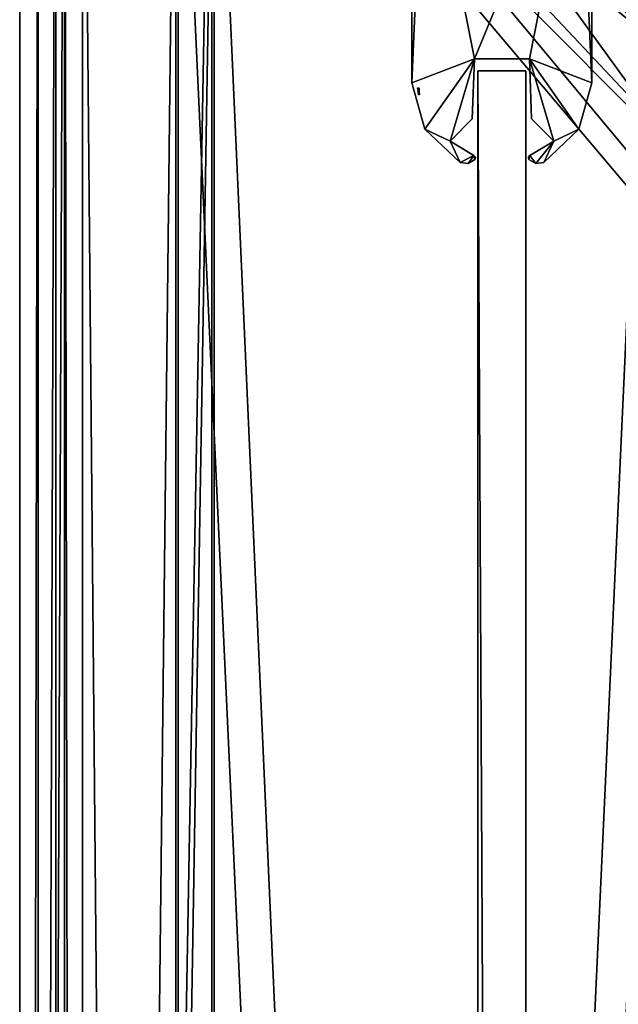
# Model space of a CAD drawing. Header units: metres. Extents: x -904 to 0, y -908 to 0.
# Tile 59 of 141: x -904 to -854, y -134 to -52. Entities that reach past the tile are written whole.
import ezdxf

# ---------------------------------------------------------------- set-up
doc = ezdxf.new("R2010")
doc.units = ezdxf.units.M

msp = doc.modelspace()

# ---------------------------------------------------------------- linework, layer by layer
at = {"layer": 'top01'}
for points in [[(-861.852783, -55.819561, 2061.559814), (-861.852783, -55.819561, 164.559708), (-865.852783, -55.819561, 2061.559814)], [(-861.852783, -55.819561, 164.559708), (-865.852783, -55.819561, 164.559708), (-865.852783, -55.819561, 2061.559814)], [(-861.852783, -55.819561, 164.559708), (-861.852783, -848.81958, 164.559708), (-865.852783, -55.819561, 164.559708)], [(-861.852783, -848.81958, 164.559708), (-865.852783, -848.81958, 164.559708), (-865.852783, -55.819561, 164.559708)], [(-861.852783, -55.819561, 2061.559814), (-865.852783, -55.819561, 2061.559814), (-861.852783, -848.81958, 2061.559814)], [(-865.852783, -55.819561, 2061.559814), (-865.852783, -848.81958, 2061.559814), (-861.852783, -848.81958, 2061.559814)], [(-865.852783, -55.819561, 2061.559814), (-865.852783, -55.819561, 164.559708), (-865.852783, -848.81958, 2061.559814)], [(-865.852783, -55.819561, 164.559708), (-865.852783, -848.81958, 164.559708), (-865.852783, -848.81958, 2061.559814)], [(-861.852783, -848.81958, 2061.559814), (-861.852783, -848.81958, 164.559708), (-861.852783, -55.819561, 2061.559814)], [(-861.852783, -848.81958, 164.559708), (-861.852783, -55.819561, 164.559708), (-861.852783, -55.819561, 2061.559814)]]:
    msp.add_3dface(points, dxfattribs=at)
at = {"layer": 'top0123427'}
for points in [[(-870.869812, -57.224274, 1991.307007), (-870.818604, -57.224613, 1991.306274), (-870.839233, -57.516354, 1991.173706)], [(-870.818604, -57.224613, 1991.306274), (-870.78363, -57.232826, 1991.320801), (-870.839233, -57.516354, 1991.173706)], [(-870.839233, -57.516354, 1991.173706), (-870.78363, -57.232826, 1991.320801), (-870.757874, -57.827641, 1991.137939)], [(-870.78363, -57.232826, 1991.320801), (-870.737061, -57.543133, 1991.265259), (-870.757874, -57.827641, 1991.137939)], [(-870.78363, -57.232826, 1991.320801), (-870.743408, -57.269852, 1991.389404), (-870.737061, -57.543133, 1991.265259)], [(-870.757874, -57.827641, 1991.137939), (-870.807373, -57.826141, 1991.089966), (-870.839233, -57.516354, 1991.173706)], [(-870.757874, -57.827641, 1991.137939), (-870.737061, -57.543133, 1991.265259), (-870.708435, -57.829144, 1991.185913)]]:
    msp.add_3dface(points, dxfattribs=at)
at = {"layer": 'top012345'}
for points in [[(-871.352783, -56.809036, 163.059662), (-871.352783, -33.06308, 163.059662), (-870.352783, -33.56308, 163.059662)], [(-871.352783, -56.809036, 2063.05957), (-871.352783, -33.06308, 2063.05957), (-871.352783, -56.809036, 163.059662)], [(-871.352783, -33.06308, 2063.05957), (-871.352783, -33.06308, 163.059662), (-871.352783, -56.809036, 163.059662)], [(-871.352783, -33.06308, 2063.05957), (-871.352783, -56.809036, 2063.05957), (-870.352783, -33.56308, 2063.05957)], [(-866.145935, -54.819565, 163.059662), (-871.352783, -56.809036, 163.059662), (-870.352783, -33.56308, 163.059662)], [(-871.352783, -56.809036, 2063.05957), (-866.145935, -54.819565, 2063.05957), (-870.352783, -33.56308, 2063.05957)], [(-866.145935, -54.819565, 163.059662), (-870.352783, -33.56308, 163.059662), (-857.352783, -33.56308, 163.059662)], [(-870.352783, -33.56308, 2063.05957), (-866.145935, -54.819565, 2063.05957), (-857.352783, -33.56308, 2063.05957)], [(-861.559631, -54.819565, 163.059662), (-866.145935, -54.819565, 163.059662), (-857.352783, -33.56308, 163.059662)], [(-866.145935, -54.819565, 2063.05957), (-861.559631, -54.819565, 2063.05957), (-857.352783, -33.56308, 2063.05957)], [(-857.352783, -33.56308, 163.059662), (-856.352783, -56.809036, 163.059662), (-861.559631, -54.819565, 163.059662)], [(-857.352783, -33.56308, 2063.05957), (-861.559631, -54.819565, 2063.05957), (-856.352783, -56.809036, 2063.05957)], [(-856.352783, -33.06308, 163.059662), (-856.352783, -56.809036, 163.059662), (-857.352783, -33.56308, 163.059662)], [(-856.352783, -56.809036, 2063.05957), (-856.352783, -33.06308, 2063.05957), (-857.352783, -33.56308, 2063.05957)], [(-856.352783, -33.06308, 163.059662), (-856.352783, -33.06308, 2063.05957), (-856.352783, -56.809036, 163.059662)], [(-856.352783, -33.06308, 2063.05957), (-856.352783, -56.809036, 2063.05957), (-856.352783, -56.809036, 163.059662)], [(-866.145935, -54.819565, 163.059662), (-870.26886, -60.68568, 163.059662), (-871.352783, -56.809036, 163.059662)], [(-871.352783, -56.809036, 2063.05957), (-870.26886, -60.68568, 2063.05957), (-866.145935, -54.819565, 2063.05957)], [(-868.167053, -61.670689, 163.059662), (-870.26886, -60.68568, 163.059662), (-866.145935, -54.819565, 163.059662)], [(-870.26886, -60.68568, 2063.05957), (-868.167053, -61.670689, 2063.05957), (-866.145935, -54.819565, 2063.05957)], [(-866.320679, -59.824352, 163.059662), (-868.167053, -61.670689, 163.059662), (-866.145935, -54.819565, 163.059662)], [(-866.145935, -54.819565, 2063.05957), (-868.167053, -61.670689, 2063.05957), (-866.320679, -59.824352, 2063.05957)], [(-866.145935, -54.819565, 163.059662), (-866.145935, -54.819565, 2063.05957), (-866.320679, -59.824352, 163.059662)], [(-866.145935, -54.819565, 2063.05957), (-866.320679, -59.824352, 2063.05957), (-866.320679, -59.824352, 163.059662)], [(-861.559631, -54.819565, 2063.05957), (-866.145935, -54.819565, 2063.05957), (-861.559631, -54.819565, 163.059662)], [(-866.145935, -54.819565, 2063.05957), (-866.145935, -54.819565, 163.059662), (-861.559631, -54.819565, 163.059662)], [(-856.352783, -56.809036, 163.059662), (-857.436646, -60.685635, 163.059662), (-861.559631, -54.819565, 163.059662)], [(-861.559631, -54.819565, 163.059662), (-857.436646, -60.685635, 163.059662), (-859.538513, -61.670689, 163.059662)], [(-859.538513, -61.670689, 163.059662), (-861.384888, -59.824352, 163.059662), (-861.559631, -54.819565, 163.059662)], [(-861.384888, -59.824352, 163.059662), (-861.384888, -59.824352, 2063.05957), (-861.559631, -54.819565, 163.059662)], [(-861.384888, -59.824352, 2063.05957), (-861.559631, -54.819565, 2063.05957), (-861.559631, -54.819565, 163.059662)], [(-861.559631, -54.819565, 2063.05957), (-857.436646, -60.685635, 2063.05957), (-856.352783, -56.809036, 2063.05957)], [(-861.384888, -59.824352, 2063.05957), (-859.538513, -61.670689, 2063.05957), (-861.559631, -54.819565, 2063.05957)], [(-859.538513, -61.670689, 2063.05957), (-857.436646, -60.685635, 2063.05957), (-861.559631, -54.819565, 2063.05957)], [(-870.26886, -60.68568, 2063.05957), (-871.352783, -56.809036, 2063.05957), (-870.26886, -60.68568, 163.059662)], [(-871.352783, -56.809036, 2063.05957), (-871.352783, -56.809036, 163.059662), (-870.26886, -60.68568, 163.059662)], [(-856.352783, -56.809036, 2063.05957), (-857.436646, -60.685635, 2063.05957), (-856.352783, -56.809036, 163.059662)], [(-857.436646, -60.685635, 2063.05957), (-857.436646, -60.685635, 163.059662), (-856.352783, -56.809036, 163.059662)], [(-866.320679, -59.824352, 163.059662), (-866.320679, -59.824352, 2063.05957), (-868.167053, -61.670689, 163.059662)], [(-866.320679, -59.824352, 2063.05957), (-868.167053, -61.670689, 2063.05957), (-868.167053, -61.670689, 163.059662)], [(-859.538513, -61.670689, 163.059662), (-859.538513, -61.670689, 2063.05957), (-861.384888, -59.824352, 163.059662)], [(-859.538513, -61.670689, 2063.05957), (-861.384888, -59.824352, 2063.05957), (-861.384888, -59.824352, 163.059662)], [(-870.26886, -60.68568, 163.059662), (-868.167053, -61.670689, 163.059662), (-867.341309, -63.448318, 163.059662)], [(-867.341309, -63.448318, 2063.05957), (-870.26886, -60.68568, 2063.05957), (-867.341309, -63.448318, 163.059662)], [(-870.26886, -60.68568, 2063.05957), (-870.26886, -60.68568, 163.059662), (-867.341309, -63.448318, 163.059662)], [(-870.26886, -60.68568, 2063.05957), (-867.341309, -63.448318, 2063.05957), (-868.167053, -61.670689, 2063.05957)], [(-857.436646, -60.685635, 163.059662), (-860.364197, -63.448318, 163.059662), (-859.538513, -61.670689, 163.059662)], [(-857.436646, -60.685635, 2063.05957), (-860.364197, -63.448318, 2063.05957), (-857.436646, -60.685635, 163.059662)], [(-860.364197, -63.448318, 2063.05957), (-860.364197, -63.448318, 163.059662), (-857.436646, -60.685635, 163.059662)], [(-859.538513, -61.670689, 2063.05957), (-860.364197, -63.448318, 2063.05957), (-857.436646, -60.685635, 2063.05957)], [(-868.167053, -61.670689, 163.059662), (-866.181152, -62.877716, 163.059662), (-867.341309, -63.448318, 163.059662)], [(-868.167053, -61.670689, 2063.05957), (-866.181152, -62.877716, 2063.05957), (-868.167053, -61.670689, 163.059662)], [(-866.181152, -62.877716, 2063.05957), (-866.181152, -62.877716, 163.059662), (-868.167053, -61.670689, 163.059662)], [(-867.341309, -63.448318, 2063.05957), (-866.181152, -62.877716, 2063.05957), (-868.167053, -61.670689, 2063.05957)], [(-859.538513, -61.670689, 163.059662), (-861.032532, -63.541084, 163.059662), (-861.524414, -62.877716, 163.059662)], [(-861.524414, -62.877716, 2063.05957), (-859.538513, -61.670689, 2063.05957), (-861.524414, -62.877716, 163.059662)], [(-859.538513, -61.670689, 2063.05957), (-859.538513, -61.670689, 163.059662), (-861.524414, -62.877716, 163.059662)], [(-861.524414, -62.877716, 2063.05957), (-861.032532, -63.541084, 2063.05957), (-859.538513, -61.670689, 2063.05957)], [(-859.538513, -61.670689, 163.059662), (-860.364197, -63.448318, 163.059662), (-861.032532, -63.541084, 163.059662)], [(-861.032532, -63.541084, 2063.05957), (-860.364197, -63.448318, 2063.05957), (-859.538513, -61.670689, 2063.05957)], [(-867.341309, -63.448318, 163.059662), (-866.181152, -62.877716, 163.059662), (-866.672974, -63.54108, 163.059662)], [(-867.341309, -63.448318, 2063.05957), (-866.672974, -63.54108, 2063.05957), (-866.181152, -62.877716, 2063.05957)], [(-866.181152, -62.877716, 163.059662), (-866.096924, -63.189774, 163.059662), (-866.672974, -63.54108, 163.059662)], [(-866.672974, -63.54108, 2063.05957), (-866.096924, -63.189774, 2063.05957), (-866.181152, -62.877716, 2063.05957)], [(-866.181152, -62.877716, 163.059662), (-866.059937, -63.012386, 163.059662), (-866.096924, -63.189774, 163.059662)], [(-866.181152, -62.877716, 2063.05957), (-866.059937, -63.012386, 2063.05957), (-866.181152, -62.877716, 163.059662)], [(-866.059937, -63.012386, 2063.05957), (-866.059937, -63.012386, 163.059662), (-866.181152, -62.877716, 163.059662)], [(-866.181152, -62.877716, 2063.05957), (-866.096924, -63.189774, 2063.05957), (-866.059937, -63.012386, 2063.05957)], [(-866.059937, -63.012386, 2063.05957), (-866.096924, -63.189774, 2063.05957), (-866.059937, -63.012386, 163.059662)], [(-866.096924, -63.189774, 2063.05957), (-866.096924, -63.189774, 163.059662), (-866.059937, -63.012386, 163.059662)], [(-861.524414, -62.877716, 163.059662), (-861.608643, -63.189774, 163.059662), (-861.64563, -63.012386, 163.059662)], [(-861.64563, -63.012386, 2063.05957), (-861.524414, -62.877716, 2063.05957), (-861.64563, -63.012386, 163.059662)], [(-861.524414, -62.877716, 2063.05957), (-861.524414, -62.877716, 163.059662), (-861.64563, -63.012386, 163.059662)], [(-861.64563, -63.012386, 2063.05957), (-861.608643, -63.189774, 2063.05957), (-861.524414, -62.877716, 2063.05957)], [(-861.608643, -63.189774, 2063.05957), (-861.64563, -63.012386, 2063.05957), (-861.608643, -63.189774, 163.059662)], [(-861.64563, -63.012386, 2063.05957), (-861.64563, -63.012386, 163.059662), (-861.608643, -63.189774, 163.059662)], [(-861.032532, -63.541084, 163.059662), (-861.608643, -63.189774, 163.059662), (-861.524414, -62.877716, 163.059662)], [(-861.608643, -63.189774, 2063.05957), (-861.032532, -63.541084, 2063.05957), (-861.524414, -62.877716, 2063.05957)], [(-866.672974, -63.54108, 2063.05957), (-867.341309, -63.448318, 2063.05957), (-866.672974, -63.54108, 163.059662)], [(-867.341309, -63.448318, 2063.05957), (-867.341309, -63.448318, 163.059662), (-866.672974, -63.54108, 163.059662)], [(-866.096924, -63.189774, 2063.05957), (-866.672974, -63.54108, 2063.05957), (-866.096924, -63.189774, 163.059662)], [(-866.672974, -63.54108, 2063.05957), (-866.672974, -63.54108, 163.059662), (-866.096924, -63.189774, 163.059662)], [(-861.032532, -63.541084, 2063.05957), (-861.608643, -63.189774, 2063.05957), (-861.032532, -63.541084, 163.059662)], [(-861.608643, -63.189774, 2063.05957), (-861.608643, -63.189774, 163.059662), (-861.032532, -63.541084, 163.059662)], [(-860.364197, -63.448318, 2063.05957), (-861.032532, -63.541084, 2063.05957), (-860.364197, -63.448318, 163.059662)], [(-861.032532, -63.541084, 2063.05957), (-861.032532, -63.541084, 163.059662), (-860.364197, -63.448318, 163.059662)]]:
    msp.add_3dface(points, dxfattribs=at)
at = {"layer": 'top0123458'}
for points in [[(-904.0047, 0), (-904.0047, -904.007874), (-902.477478, -1.527202, 175)], [(-900.269531, -3.735142), (-904.0047, -904.007874), (-904.0047, 0)], [(-904.0047, -904.007874), (-902.477478, -902.480652, 175), (-902.477478, -1.527202, 175)], [(-902.477478, -1.527202, 175), (-902.477478, -902.480652, 175), (-887.808289, -21.156561, 175)], [(-900.269531, -3.735142), (-900.269531, -900.272766), (-904.0047, -904.007874)], [(-900.269531, -900.272766), (-900.269531, -3.735142), (-898.768494, -898.771729, 172)], [(-900.269531, -3.735142), (-898.768494, -5.236164, 172), (-898.768494, -898.771729, 172)], [(-890.808289, -21.156561, 172), (-890.808289, -882.851196, 172), (-898.768494, -5.236164, 172)], [(-898.768494, -5.236164, 172), (-890.808289, -882.851196, 172), (-898.768494, -898.771729, 172)], [(-890.808289, -21.156561, 160.059708), (-882.848145, -13.196362, 160.059708), (-848.625793, -55.379208, 160.059708)], [(-882.848145, -13.196362, 160.059708), (-843.783691, -52.143795, 160.059708), (-848.625793, -55.379208, 160.059708)], [(-882.848145, -13.196362, 160.059708), (-838.07196, -51.007679, 160.059708), (-843.783691, -52.143795, 160.059708)], [(-887.808289, -21.156561, 163.059708), (-850.419434, -60.912811, 163.059708), (-882.848145, -16.196362, 163.059708)], [(-844.798462, -54.613621, 163.059708), (-840.648193, -53.564903, 163.059708), (-882.848145, -16.196362, 163.059708)], [(-840.648193, -53.564903, 163.059708), (-243.739731, -53.519718, 163.059708), (-882.848145, -16.196362, 163.059708)], [(-882.848145, -16.196362, 163.059708), (-243.739731, -53.519718, 163.059708), (-21.156561, -16.196362, 163.059708)], [(-882.848145, -16.196362, 163.059708), (-850.419434, -60.912811, 163.059708), (-848.193542, -57.239868, 163.059708)], [(-848.193542, -57.239868, 163.059708), (-844.798462, -54.613621, 163.059708), (-882.848145, -16.196362, 163.059708)], [(-887.808289, -21.156561, 175), (-902.477478, -902.480652, 175), (-887.808289, -882.851196, 175)], [(-851.861267, -60.221352, 160.059708), (-852.997375, -65.933052, 160.059708), (-890.808289, -21.156561, 160.059708)], [(-852.997375, -65.933052, 160.059708), (-852.997375, -838.075195, 160.059708), (-890.808289, -21.156561, 160.059708)], [(-890.808289, -21.156561, 160.059708), (-852.997375, -838.075195, 160.059708), (-890.808289, -882.851196, 160.059708)], [(-848.625793, -55.379208, 160.059708), (-851.861267, -60.221352, 160.059708), (-890.808289, -21.156561, 160.059708)], [(-890.808289, -21.156561, 172), (-890.808289, -21.156561, 160.059708), (-890.808289, -882.851196, 172)], [(-890.808289, -21.156561, 160.059708), (-890.808289, -882.851196, 160.059708), (-890.808289, -882.851196, 172)], [(-887.808289, -882.851196, 175), (-887.808289, -882.851196, 163.059708), (-887.808289, -21.156561, 175)], [(-887.808289, -882.851196, 163.059708), (-887.808289, -21.156561, 163.059708), (-887.808289, -21.156561, 175)], [(-887.808289, -882.851196, 163.059708), (-851.22168, -839.286743, 163.059708), (-887.808289, -21.156561, 163.059708)], [(-851.22168, -839.286743, 163.059708), (-851.196777, -65.135635, 163.059708), (-887.808289, -21.156561, 163.059708)], [(-887.808289, -21.156561, 163.059708), (-851.196777, -65.135635, 163.059708), (-850.419434, -60.912811, 163.059708)]]:
    msp.add_3dface(points, dxfattribs=at)
at = {"layer": 'top0123459'}
for points in [[(-904.002319, -0.003942, 2051), (-888.002319, -16.003942, 2051), (-904.002319, -904.003967, 2051)], [(-904.002319, -0.003942, 2111.02002), (-904.002319, -904.003967, 2111.02002), (-901.002319, -3.003942, 2111.02002)], [(-904.002319, -904.003967, 2051), (-904.002319, -904.003967, 2111.02002), (-904.002319, -0.003942, 2051)], [(-904.002319, -904.003967, 2111.02002), (-904.002319, -0.003942, 2111.02002), (-904.002319, -0.003942, 2051)], [(-904.002319, -904.003967, 2111.02002), (-901.002319, -901.003967, 2111.02002), (-901.002319, -3.003942, 2111.02002)], [(-901.002319, -901.003967, 2053.855957), (-891.002319, -13.003942, 2053.855957), (-901.002319, -3.003942, 2053.855957)], [(-901.002319, -3.003942, 2053.855957), (-901.002319, -3.003942, 2111.02002), (-901.002319, -901.003967, 2053.855957)], [(-901.002319, -3.003942, 2111.02002), (-901.002319, -901.003967, 2111.02002), (-901.002319, -901.003967, 2053.855957)], [(-891.002319, -891.003967, 2053.855957), (-891.002319, -13.003942, 2053.855957), (-901.002319, -901.003967, 2053.855957)], [(-891.002319, -891.003967, 2065.280029), (-852.304321, -51.701962, 2065.280029), (-891.002319, -13.003942, 2065.280029)], [(-852.304321, -51.701962, 2065.280029), (-244.002335, -51.701962, 2065.280029), (-891.002319, -13.003942, 2065.280029)], [(-891.002319, -13.003942, 2065.280029), (-244.002335, -51.701962, 2065.280029), (-13.00234, -13.003942, 2065.280029)], [(-891.002319, -891.003967, 2053.855957), (-891.002319, -891.003967, 2065.280029), (-891.002319, -13.003942, 2053.855957)], [(-891.002319, -891.003967, 2065.280029), (-891.002319, -13.003942, 2065.280029), (-891.002319, -13.003942, 2053.855957)], [(-888.002319, -16.003942, 2051), (-888.002319, -888.003967, 2051), (-904.002319, -904.003967, 2051)], [(-888.002319, -16.003942, 2051), (-888.002319, -16.003942, 2063.023926), (-888.002319, -888.003967, 2051)], [(-888.002319, -16.003942, 2063.023926), (-888.002319, -888.003967, 2063.023926), (-888.002319, -888.003967, 2051)], [(-888.002319, -888.003967, 2063.023926), (-888.002319, -16.003942, 2063.023926), (-849.833435, -54.172817, 2063.023926)], [(-888.002319, -16.003942, 2063.023926), (-244.002335, -54.172817, 2063.023926), (-849.833435, -54.172817, 2063.023926)], [(-888.002319, -16.003942, 2063.023926), (-16.00234, -16.003942, 2063.023926), (-244.002335, -54.172817, 2063.023926)], [(-852.304321, -851.731201, 2065.280029), (-852.304321, -51.701962, 2065.280029), (-891.002319, -891.003967, 2065.280029)], [(-849.833435, -54.172817, 2063.023926), (-849.833435, -849.639465, 2063.023926), (-888.002319, -888.003967, 2063.023926)]]:
    msp.add_3dface(points, dxfattribs=at)

doc.saveas('drawing.dxf')
